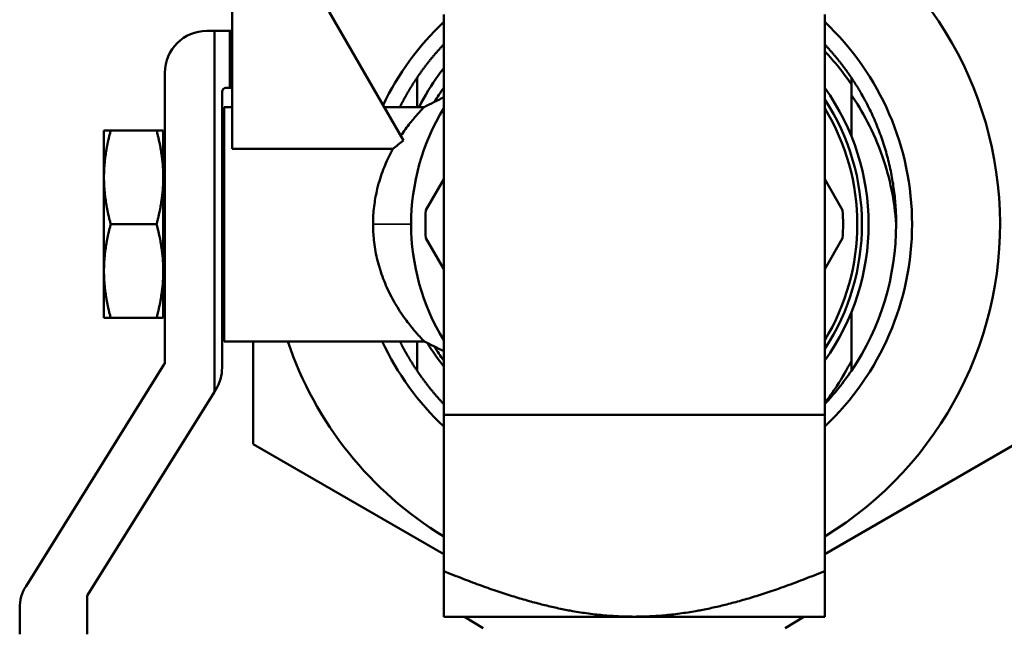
# Model space of a CAD drawing. Header units: inches. Extents: x 0 to 136, y 2 to 86.
# Tile 81 of 160: x 78.77 to 81.35, y 39.27 to 40.87. Entities that reach past the tile are written whole.
import ezdxf

# ---------------------------------------------------------------- set-up
doc = ezdxf.new("R2010")
doc.units = ezdxf.units.IN
doc.header["$LTSCALE"] = 4
doc.header["$MEASUREMENT"] = 0
doc.layers.add('Visible (ANSI)', color=7, linetype='Continuous', lineweight=50)
doc.layers.add('Visible Narrow (ANSI)', color=7, linetype='Continuous', lineweight=35)

msp = doc.modelspace()

# ---------------------------------------------------------------- linework, layer by layer
at = {"layer": 'Visible (ANSI)'}
for p, q in [((79.3234, 40.8886), (79.3234, 40.5287)), ((79.5782, 40.8886), (79.7732, 40.5508)), ((79.8786, 39.8311), (79.8786, 40.8811)), ((80.8786, 40.8811), (80.8786, 39.8311)), ((79.257, 40.8386), (79.277, 40.8386)), ((79.3176, 40.8386), (79.277, 40.8386)), ((79.277, 39.8915), (79.277, 40.8386)), ((79.3234, 40.8386), (79.3176, 40.8386)), ((79.3176, 40.6886), (79.3176, 40.8386)), ((79.147, 39.9694), (79.147, 40.7286)), ((79.8086, 40.6386), (79.8086, 40.7155)), ((80.9486, 40.7155), (80.9486, 40.6981)), ((79.297, 40.6786), (79.297, 39.9551)), ((79.3176, 40.6886), (79.307, 40.6886)), ((79.3234, 40.6886), (79.3176, 40.6886)), ((79.3027, 40.0236), (79.3027, 40.6386)), ((79.3027, 40.6386), (79.3234, 40.6386)), ((79.7225, 40.6386), (79.8274, 40.6386)), ((79.0047, 40.5771), (78.987, 40.5771)), ((78.987, 40.5771), (78.987, 40.4541)), ((79.0047, 40.5771), (79.125, 40.5771)), ((79.125, 40.5771), (79.1427, 40.5771)), ((79.1427, 40.5771), (79.1427, 40.4541)), ((79.3234, 40.5287), (79.7451, 40.5287)), ((79.1427, 40.4696), (79.147, 40.4771)), ((79.143, 40.4701), (79.1427, 40.4701)), ((79.2992, 40.4701), (79.297, 40.4701)), ((79.298, 40.4679), (79.3027, 40.4762)), ((78.987, 40.4541), (78.987, 40.2081)), ((79.1427, 40.4541), (79.1427, 40.2081)), ((79.8786, 40.4491), (79.8317, 40.3679)), ((80.9255, 40.3679), (80.8786, 40.4491)), ((79.0047, 40.3311), (79.125, 40.3311)), ((79.8317, 40.2944), (79.8786, 40.2132)), ((80.8786, 40.2132), (80.9255, 40.2944)), ((78.987, 40.0851), (78.987, 40.2081)), ((79.1427, 40.0851), (79.1427, 40.2081)), ((79.1427, 40.1927), (79.147, 40.1852)), ((79.143, 40.1922), (79.1427, 40.1922)), ((79.2992, 40.1922), (79.297, 40.1922)), ((79.298, 40.1944), (79.3027, 40.186)), ((79.0047, 40.0851), (78.987, 40.0851)), ((79.0047, 40.0851), (79.125, 40.0851)), ((79.125, 40.0851), (79.1427, 40.0851)), ((80.9486, 40.1002), (80.9486, 39.9726)), ((79.3027, 40.0236), (79.8274, 40.0236)), ((79.3786, 40.0236), (79.3786, 39.7538)), ((79.8086, 39.9467), (79.8086, 40.0236)), ((78.7825, 39.3816), (79.1454, 39.9641)), ((80.9486, 39.9467), (80.9486, 39.9726)), ((79.277, 39.8915), (78.9441, 39.3573)), ((79.2803, 39.8969), (79.277, 39.8915)), ((79.8786, 39.8311), (79.8786, 39.4207)), ((80.8786, 39.8311), (79.8786, 39.8311)), ((80.8786, 39.8311), (80.8786, 39.4207)), ((79.3786, 39.7538), (79.8786, 39.4651)), ((80.8786, 39.4651), (81.3786, 39.7538)), ((79.8786, 39.4207), (79.8786, 39.3011)), ((80.8786, 39.4207), (80.8786, 39.3011)), ((78.9425, 39.352), (78.9425, 39.2549)), ((78.7658, 39.2549), (78.7658, 39.3234)), ((80.3786, 39.3011), (79.8786, 39.3011)), ((79.9826, 39.2706), (79.9333, 39.3011)), ((80.8786, 39.3011), (80.3786, 39.3011)), ((80.7745, 39.2706), (80.8239, 39.3011))]:
    msp.add_line(p, q, dxfattribs=at)
for centre, radius, start, end in [((80.3786, 40.3311), 0.96, 301.3882, 66.9693), ((80.3786, 40.3311), 0.7292, 133.2918, 154.6367), ((80.3786, 40.3311), 0.7292, 313.2918, 46.7082), ((79.257, 40.7286), 0.11, 90, 180), ((79.307, 40.6786), 0.01, 90, 180), ((80.3786, 40.3311), 0.615, 144.3909, 148.553), ((80.3786, 40.3311), 0.615, 324.3909, 35.6091), ((80.3786, 40.3311), 0.5977, 326.7795, 33.2205), ((80.3786, 40.3311), 0.5854, 148.657, 211.343), ((80.3786, 40.3311), 0.5854, 328.657, 31.343), ((80.3786, 40.3311), 0.5481, 176.1523, 183.8477), ((80.3786, 40.3311), 0.5481, 356.1523, 3.8477), ((80.3786, 40.3311), 0.6875, 326.0055, 0), ((80.3786, 40.3311), 0.96, 198.6818, 238.6118), ((80.3786, 40.3311), 0.7292, 204.9429, 226.7082), ((80.3786, 40.3311), 0.615, 211.447, 215.6091), ((79.137, 39.9694), 0.01, 328.0711, 0), ((79.187, 39.9551), 0.11, 328.0711, 0), ((80.3786, 40.3311), 0.6875, 316.6582, 326.0055), ((78.8758, 39.3234), 0.11, 148.0711, 180), ((78.9525, 39.352), 0.01, 148.0711, 180)]:
    msp.add_arc(centre, radius, start, end, dxfattribs=at)
for major_axis, start_param, end_param in [((0, 0.1389), 0.177527, 0.253366), ((0, -0.1389), 6.029819, 6.105659)]:
    msp.add_ellipse((79.3005, 40.3311), major_axis=major_axis, ratio=0.101432, start_param=start_param, end_param=end_param, dxfattribs=at)
for points, weights in [([(79.8786, 40.803), (79.84, 40.7621), (79.8086, 40.7155)], [0.983168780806, 0.984333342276, 0.992085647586]), ([(80.9486, 40.7155), (80.9171, 40.7621), (80.8786, 40.803)], [0.992085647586, 0.984333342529, 0.983168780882]), ([(80.9486, 40.5621), (80.9486, 40.6268), (80.9486, 40.6981)], [1.51634605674, 1.48588451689, 1.43992062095]), ([(79.0047, 40.5771), (78.987, 40.5112), (78.987, 40.4541)], [1.71768453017, 1.85054789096, 1.85054789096]), ([(79.1427, 40.4541), (79.1427, 40.5112), (79.125, 40.5771)], [1.85054789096, 1.85054789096, 1.71768453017]), ([(78.987, 40.4541), (78.987, 40.3971), (79.0047, 40.3311)], [1.85054789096, 1.85054789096, 1.71768453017]), ([(79.125, 40.3311), (79.1427, 40.3971), (79.1427, 40.4541)], [1.71768453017, 1.85054789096, 1.85054789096]), ([(79.0047, 40.3311), (78.987, 40.2652), (78.987, 40.2081)], [1.71768453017, 1.85054789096, 1.85054789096]), ([(79.1427, 40.2081), (79.1427, 40.2652), (79.125, 40.3311)], [1.85054789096, 1.85054789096, 1.71768453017]), ([(78.987, 40.2081), (78.987, 40.1511), (79.0047, 40.0851)], [1.85054789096, 1.85054789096, 1.71768453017]), ([(79.125, 40.0851), (79.1427, 40.1511), (79.1427, 40.2081)], [1.71768453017, 1.85054789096, 1.85054789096]), ([(79.8086, 39.9467), (79.84, 39.9001), (79.8786, 39.8593)], [0.992085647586, 0.984333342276, 0.983168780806]), ([(80.3786, 39.3011), (80.1715, 39.3011), (79.8786, 39.4207)], [1.98617790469, 1.98617790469, 1.64540365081]), ([(80.8786, 39.4207), (80.5857, 39.3011), (80.3786, 39.3011)], [1.64540365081, 1.98617790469, 1.98617790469])]:
    msp.add_rational_spline(points, weights, degree=2, dxfattribs=at)
for points in [[(80.8786, 40.7848), (80.9042, 40.7579), (80.9276, 40.7289), (80.9486, 40.6981)], [(79.8274, 40.6386), (79.8445, 40.6472), (79.8615, 40.6558), (79.8786, 40.6644)], [(79.7451, 40.5287), (79.7543, 40.5363), (79.7637, 40.5437), (79.7732, 40.5508)], [(79.1433, 40.4562), (79.1431, 40.4548), (79.1429, 40.4534), (79.1427, 40.4519)], [(79.8786, 39.9978), (79.8615, 40.0064), (79.8445, 40.015), (79.8274, 40.0236)], [(79.8786, 39.958), (79.8631, 39.9776), (79.8488, 39.9981), (79.8358, 40.0194)]]:
    msp.add_open_spline(points, degree=3, dxfattribs=at)
for points, knots in [([(79.8138, 40.6386), (79.8288, 40.6679), (79.846, 40.6961), (79.8696, 40.7287), (79.874, 40.7346), (79.8786, 40.7405)], [-3.4706857, -3.4706857, -3.4706857, -3.4706857, -3.2221588, -3.2221588, -3.1661274, -3.1661274, -3.1661274, -3.1661274]), ([(81.0661, 40.3311), (81.064, 40.3622), (81.06, 40.392), (81.048, 40.4509), (81.0402, 40.4796), (81.0068, 40.5759), (80.9759, 40.6299), (80.9486, 40.6696)], [-0.672518, -0.672518, -0.672518, -0.672518, -0.5180537, -0.5180537, -0.3669194, -0.3669194, -0.000001, -0.000001, -0.000001, -0.000001]), ([(79.7661, 40.5632), (79.7743, 40.5755), (79.7824, 40.5865), (79.7975, 40.6056), (79.8044, 40.6137), (79.8119, 40.6221), (79.8135, 40.6239), (79.8188, 40.6297), (79.822, 40.633), (79.8261, 40.6373), (79.8272, 40.6384), (79.8274, 40.6386), (79.8274, 40.6386), (79.8274, 40.6386)], [0, 0, 0, 0, 0.1556779, 0.1556779, 0.3087572, 0.3087572, 0.3523304, 0.3523304, 0.4684821, 0.4684821, 0.5759062, 0.5759062, 0.5850677, 0.5850677, 0.5850677, 0.5850677]), ([(79.6931, 40.3311), (79.6931, 40.3334), (79.6932, 40.3357), (79.6935, 40.3533), (79.6947, 40.3686), (79.6986, 40.3972), (79.7011, 40.4106), (79.7054, 40.4284), (79.7066, 40.4333), (79.7126, 40.4549), (79.7184, 40.4709), (79.7309, 40.5011), (79.7379, 40.5154), (79.7451, 40.5287)], [1.9596019, 1.9596019, 1.9596019, 1.9596019, 1.9777659, 1.9777659, 2.0990956, 2.0990956, 2.2096413, 2.2096413, 2.2512433, 2.2512433, 2.3980834, 2.3980834, 2.5485569, 2.5485569, 2.5485569, 2.5485569]), ([(79.147, 40.4748), (79.1468, 40.474), (79.1465, 40.4732), (79.1453, 40.468), (79.1442, 40.4625), (79.1433, 40.4562)], [4.25141723, 4.25141723, 4.25141723, 4.25141723, 4.26699751, 4.26699751, 4.34762138, 4.34762138, 4.34762138, 4.34762138]), ([(79.3027, 40.473), (79.3027, 40.4728), (79.3026, 40.4726), (79.3015, 40.468), (79.3005, 40.4625), (79.2996, 40.4562)], [4.26338998, 4.26338998, 4.26338998, 4.26338998, 4.26699751, 4.26699751, 4.34762138, 4.34762138, 4.34762138, 4.34762138]), ([(79.2996, 40.4562), (79.2988, 40.4509), (79.2981, 40.4452), (79.2973, 40.4373), (79.2971, 40.4355), (79.297, 40.4336)], [1.99489394, 1.99489394, 1.99489394, 1.99489394, 2.0607402, 2.0607402, 2.07970352, 2.07970352, 2.07970352, 2.07970352]), ([(79.1427, 40.3566), (79.1429, 40.3678), (79.1433, 40.379), (79.1446, 40.4062), (79.1457, 40.4214), (79.147, 40.434)], [2.4160919, 2.4160919, 2.4160919, 2.4160919, 2.4993083, 2.4993083, 2.627315, 2.627315, 2.627315, 2.627315]), ([(79.3027, 40.2332), (79.3017, 40.2448), (79.3007, 40.2582), (79.2992, 40.2914), (79.2987, 40.3119), (79.2987, 40.3311), (79.2987, 40.3504), (79.2992, 40.3709), (79.3007, 40.4041), (79.3017, 40.4175), (79.3027, 40.429)], [2.0945859, 2.0945859, 2.0945859, 2.0945859, 2.2061308, 2.2061308, 2.3527195, 2.3527195, 2.3527195, 2.4993083, 2.4993083, 2.6108531, 2.6108531, 2.6108531, 2.6108531]), ([(79.8274, 40.0236), (79.8274, 40.0236), (79.8268, 40.0243), (79.8224, 40.0288), (79.8155, 40.0359), (79.8058, 40.047), (79.8052, 40.0477), (79.7983, 40.0557), (79.7913, 40.0642), (79.7753, 40.0854), (79.7661, 40.0985), (79.7484, 40.1271), (79.74, 40.1424), (79.7253, 40.1739), (79.7189, 40.1898), (79.7121, 40.2103), (79.7109, 40.2142), (79.7051, 40.2334), (79.7014, 40.2495), (79.6974, 40.2738), (79.6963, 40.2817), (79.6939, 40.3033), (79.6931, 40.3172), (79.6931, 40.3311)], [0.595417, 0.595417, 0.595417, 0.595417, 0.688827, 0.688827, 0.923804, 0.923804, 0.940802, 0.940802, 1.096738, 1.096738, 1.279916, 1.279916, 1.455922, 1.455922, 1.612169, 1.612169, 1.647234, 1.647234, 1.784031, 1.784031, 1.848946, 1.848946, 1.959602, 1.959602, 1.959602, 1.959602]), ([(79.147, 40.2282), (79.1457, 40.2409), (79.1446, 40.2561), (79.1433, 40.2832), (79.1429, 40.2945), (79.1427, 40.3057)], [2.078124, 2.078124, 2.078124, 2.078124, 2.2061308, 2.2061308, 2.2893471, 2.2893471, 2.2893471, 2.2893471]), ([(79.1427, 40.2103), (79.1438, 40.2022), (79.145, 40.1952), (79.1465, 40.1891), (79.1468, 40.1883), (79.147, 40.1875)], [2.6932431, 2.6932431, 2.6932431, 2.6932431, 2.7911848, 2.7911848, 2.8067651, 2.8067651, 2.8067651, 2.8067651]), ([(79.297, 40.2287), (79.2971, 40.2268), (79.2973, 40.225), (79.2989, 40.2096), (79.3006, 40.1978), (79.3026, 40.1897), (79.3027, 40.1895), (79.3027, 40.1893)], [2.6257514, 2.6257514, 2.6257514, 2.6257514, 2.6447147, 2.6447147, 2.7911848, 2.7911848, 2.7947924, 2.7947924, 2.7947924, 2.7947924]), ([(80.8786, 39.8622), (80.8897, 39.8765), (80.9003, 39.8913), (80.9242, 39.9277), (80.937, 39.9498), (80.9486, 39.9726)], [-0.3338588, -0.3338588, -0.3338588, -0.3338588, -0.1951558, -0.1951558, -0.000001, -0.000001, -0.000001, -0.000001])]:
    msp.add_open_spline(points, degree=3, knots=knots, dxfattribs=at)
for points, weights, knots in [([(79.8086, 40.7155), (79.7952, 40.6956), (79.7832, 40.6749), (79.7729, 40.6571), (79.7637, 40.6386)], [0.992085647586, 0.995429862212, 1, 0.996072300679, 0.993050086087], [0.745025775, 0.745025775, 0.745025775, 0.745614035, 0.745614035, 0.746119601, 0.746119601, 0.746119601]), ([(81.0661, 40.3311), (81.0661, 40.5154), (80.974, 40.6749), (80.962, 40.6956), (80.9486, 40.7155)], [0.999999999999, 0.96592582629, 1, 0.995429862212, 0.992085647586], [0.723684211, 0.723684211, 0.723684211, 0.728070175, 0.728070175, 0.728658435, 0.728658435, 0.728658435]), ([(79.7637, 40.0236), (79.7729, 40.0052), (79.7832, 39.9874), (79.7952, 39.9666), (79.8086, 39.9467)], [0.993050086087, 0.996072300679, 1, 0.995429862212, 0.992085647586], [0.753880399, 0.753880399, 0.753880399, 0.754385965, 0.754385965, 0.754974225, 0.754974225, 0.754974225])]:
    msp.add_rational_spline(points, weights, degree=2, knots=knots, dxfattribs=at)
at = {"layer": 'Visible Narrow (ANSI)'}
msp.add_line((79.7931, 40.3311), (79.6931, 40.3311), dxfattribs=at)

doc.saveas('drawing.dxf')
